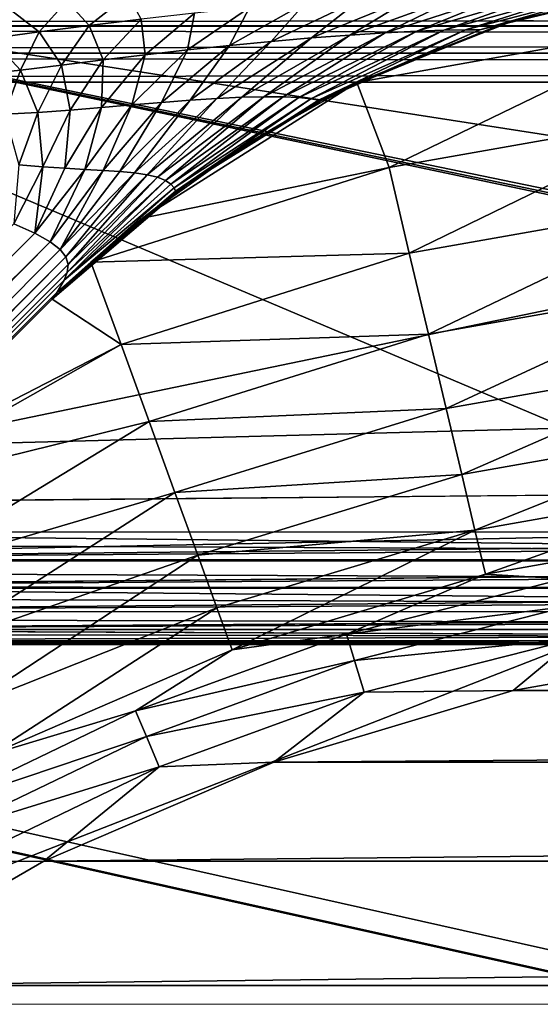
# Model space of a CAD drawing. Header units: metres. Extents: x -205 to 205, y -104 to 104.
# Tile 56 of 256: x -153.63 to -151.31, y -47.05 to -42.67. Entities that reach past the tile are written whole.
import ezdxf

# ---------------------------------------------------------------- set-up
doc = ezdxf.new("R2010")
doc.units = ezdxf.units.M
doc.layers.add('solid_01_2-CONSUMER_EHM_BOX_SW0001', color=7, linetype='CONTINUOUS')

msp = doc.modelspace()

# ---------------------------------------------------------------- linework, layer by layer
at = {"layer": 'solid_01_2-CONSUMER_EHM_BOX_SW0001'}
for points in [[(-200.010849, -74.958488), (-200.010773, 75.041512), (-0.010778, 75.04142)], [(-0.010849, -74.95858), (-200.010849, -74.958488), (-0.010778, 75.04142)], [(-155.263779, -47.049911, 63.099998), (-156.513123, -42.449734, 63.099998), (-143.495209, -42.451595, 63.099998)], [(-139.905197, -44.95211, 48), (-156.013107, -42.449802, 48), (-156.035278, -44.949799, 48)], [(-156.013107, -42.449802, 57), (-156.035278, -44.949799, 57), (-150.102036, -44.950649, 57)], [(-156.035278, -44.949799, 55), (-156.013107, -42.449802, 55), (-144.005905, -42.451523, 55)], [(-144.006271, -44.951523, 55), (-156.035278, -44.949799, 55), (-144.005905, -42.451523, 55)], [(-139.905197, -44.95211, 48), (-144.750961, -42.451416, 48), (-156.013107, -42.449802, 48)], [(-156.013107, -42.449802, 57), (-144.086563, -44.945278, 57), (-144.006271, -44.926754, 57)], [(-144.005905, -42.451523, 57), (-156.013107, -42.449802, 57), (-144.006271, -44.926754, 57)], [(-156.013107, -42.449802, 57), (-144.168808, -44.9515, 57), (-144.086563, -44.945278, 57)], [(-156.013107, -42.449802, 57), (-150.102036, -44.950649, 57), (-144.168808, -44.9515, 57)], [(-144.513779, -47.051449, 63.099998), (-155.263779, -47.049911, 63.099998), (-143.495209, -42.451595, 63.099998)], [(-151.412567, -42.539154, 13.663977), (-152.001709, -42.730587, 13.407682), (-151.860901, -42.723534, 13.269811)], [(-151.412567, -42.539154, 13.663977), (-151.63176, -42.549652, 13.805822), (-152.001709, -42.730587, 13.407682)], [(-151.213196, -42.531078, 13.491676), (-151.860901, -42.723534, 13.269811), (-151.740433, -42.71928, 13.110266)], [(-151.213196, -42.531078, 13.491676), (-151.412567, -42.539154, 13.663977), (-151.860901, -42.723534, 13.269811)], [(-151.039368, -42.525208, 13.289115), (-151.740433, -42.71928, 13.110266), (-151.64473, -42.717419, 12.928371)], [(-151.039368, -42.525208, 13.289115), (-151.213196, -42.531078, 13.491676), (-151.740433, -42.71928, 13.110266)], [(-150.8983, -42.521286, 13.055563), (-151.64473, -42.717419, 12.928371), (-151.580399, -42.717072, 12.723211)], [(-150.8983, -42.521286, 13.055563), (-151.039368, -42.525208, 13.289115), (-151.64473, -42.717419, 12.928371)], [(-150.801666, -42.519051, 12.790069), (-151.580399, -42.717072, 12.723211), (-151.490723, -42.695034, 12.5)], [(-150.801666, -42.519051, 12.790069), (-150.8983, -42.521286, 13.055563), (-151.580399, -42.717072, 12.723211)], [(-151.490723, -42.695034, 12.5), (-150.728012, -42.512093, 12.5), (-150.801666, -42.519051, 12.790069)], [(-151.428513, -42.675289, 3.5), (-150.728012, -42.512093, 12.5), (-151.490723, -42.695034, 12.5)], [(-151.428513, -42.675289, 3.5), (-150.661041, -42.689541, 3.5), (-150.695724, -42.507092, 3.5)], [(-151.428513, -42.675289, 3.5), (-150.695724, -42.507092, 3.5), (-150.728012, -42.512093, 12.5)], [(-153.417175, -42.59071, 14.190961), (-153.675385, -42.622871, 14.091377), (-153.539215, -42.727112, 13.955742)], [(-153.417175, -42.59071, 14.190961), (-153.539215, -42.727112, 13.955742), (-153.317245, -42.697807, 14.009812)], [(-153.144028, -42.561188, 14.276897), (-153.417175, -42.59071, 14.190961), (-153.317245, -42.697807, 14.009812)], [(-153.144028, -42.561188, 14.276897), (-153.317245, -42.697807, 14.009812), (-153.086945, -42.669529, 14.050015)], [(-152.108521, -42.578625, 13.997734), (-152.508453, -42.76897, 13.690877), (-152.329178, -42.75341, 13.61813)], [(-152.108521, -42.578625, 13.997734), (-152.356201, -42.597324, 14.049173), (-152.508453, -42.76897, 13.690877)], [(-151.865448, -42.562759, 13.916975), (-152.329178, -42.75341, 13.61813), (-152.159042, -42.740562, 13.523825)], [(-151.865448, -42.562759, 13.916975), (-152.108521, -42.578625, 13.997734), (-152.329178, -42.75341, 13.61813)], [(-151.63176, -42.549652, 13.805822), (-152.159042, -42.740562, 13.523825), (-152.001709, -42.730587, 13.407682)], [(-151.63176, -42.549652, 13.805822), (-151.865448, -42.562759, 13.916975), (-152.159042, -42.740562, 13.523825)], [(-168.513153, -42.697899, 45.932949), (-168.513138, -42.594276, 45.853367), (-93.513161, -42.708637, 45.932949)], [(-93.513145, -42.605385, 75.146263), (-168.513138, -42.594646, 75.146263), (-168.513153, -42.698353, 75.066788)], [(-93.513161, -42.709091, 75.066788), (-93.513145, -42.605385, 75.146263), (-168.513153, -42.698353, 75.066788)], [(-168.513138, -42.594276, 45.853367), (-93.513145, -42.605011, 45.853367), (-93.513161, -42.708637, 45.932949)], [(-153.675385, -42.622871, 14.091377), (-153.754471, -42.756695, 13.891771), (-153.539215, -42.727112, 13.955742)], [(-152.604141, -42.618843, 14.073178), (-152.881149, -42.807079, 13.775628), (-152.693451, -42.786983, 13.742905)], [(-152.604141, -42.618843, 14.073178), (-152.848663, -42.643024, 14.072376), (-152.881149, -42.807079, 13.775628)], [(-152.356201, -42.597324, 14.049173), (-152.693451, -42.786983, 13.742905), (-152.508453, -42.76897, 13.690877)], [(-152.356201, -42.597324, 14.049173), (-152.604141, -42.618843, 14.073178), (-152.693451, -42.786983, 13.742905)], [(-153.086945, -42.669529, 14.050015), (-153.317245, -42.697807, 14.009812), (-153.255646, -42.851379, 13.791194)], [(-153.086945, -42.669529, 14.050015), (-153.255646, -42.851379, 13.791194), (-153.069107, -42.828766, 13.790961)], [(-152.848663, -42.643024, 14.072376), (-153.086945, -42.669529, 14.050015), (-153.069107, -42.828766, 13.790961)], [(-152.848663, -42.643024, 14.072376), (-153.069107, -42.828766, 13.790961), (-152.881149, -42.807079, 13.775628)], [(-151.428513, -42.675289, 3.5), (-151.490723, -42.695034, 12.5), (-152.127731, -42.951427, 3.5)], [(-151.428513, -42.675289, 3.5), (-152.127731, -42.951427, 3.5), (-150.661041, -42.689541, 3.5)], [(-168.513184, -42.818604, 45.982964), (-168.513153, -42.697899, 45.932949), (-93.513176, -42.829342, 45.982964)], [(-93.513161, -42.709091, 75.066788), (-168.513153, -42.698353, 75.066788), (-168.513184, -42.819111, 75.016899)], [(-93.513176, -42.829849, 75.016899), (-93.513161, -42.709091, 75.066788), (-168.513184, -42.819111, 75.016899)], [(-168.513153, -42.697899, 45.932949), (-93.513161, -42.708637, 45.932949), (-93.513176, -42.829342, 45.982964)], [(-153.317245, -42.697807, 14.009812), (-153.539215, -42.727112, 13.955742), (-153.440002, -42.874119, 13.77882)], [(-153.317245, -42.697807, 14.009812), (-153.440002, -42.874119, 13.77882), (-153.255646, -42.851379, 13.791194)], [(-151.740433, -42.71928, 13.110266), (-152.384933, -43.018845, 12.945855), (-152.331985, -43.024216, 12.811265)], [(-151.740433, -42.71928, 13.110266), (-151.860901, -42.723534, 13.269811), (-152.384933, -43.018845, 12.945855)], [(-151.64473, -42.717419, 12.928371), (-152.331985, -43.024216, 12.811265), (-152.29808, -43.029499, 12.661595)], [(-151.64473, -42.717419, 12.928371), (-151.740433, -42.71928, 13.110266), (-152.331985, -43.024216, 12.811265)], [(-151.580399, -42.717072, 12.723211), (-152.29808, -43.029499, 12.661595), (-152.285706, -43.031494, 12.5)], [(-151.580399, -42.717072, 12.723211), (-151.64473, -42.717419, 12.928371), (-152.29808, -43.029499, 12.661595)], [(-152.215759, -42.995171, 12.5), (-151.580399, -42.717072, 12.723211), (-152.285706, -43.031494, 12.5)], [(-152.215759, -42.995171, 12.5), (-152.127731, -42.951427, 3.5), (-151.490723, -42.695034, 12.5)], [(-152.215759, -42.995171, 12.5), (-151.490723, -42.695034, 12.5), (-151.580399, -42.717072, 12.723211)], [(-150.661041, -42.689541, 3.5), (-152.127731, -42.951427, 3.5), (-151.984573, -43.329563, 3.467618)], [(-150.661041, -42.689541, 3.5), (-151.984573, -43.329563, 3.467618), (-150.614502, -43.087902, 3.467618)], [(-170.055008, -42.727257, 75), (-185.61615, -63.545567, 75), (-76.416145, -63.561199, 75)], [(-169.287933, -42.893063, 75), (-170.055008, -42.727257, 75), (-76.416145, -63.561199, 75)], [(-153.754471, -42.756695, 13.891771), (-153.805908, -42.916733, 13.725747), (-153.622681, -42.896111, 13.756302)], [(-153.539215, -42.727112, 13.955742), (-153.754471, -42.756695, 13.891771), (-153.622681, -42.896111, 13.756302)], [(-153.539215, -42.727112, 13.955742), (-153.622681, -42.896111, 13.756302), (-153.440002, -42.874119, 13.77882)], [(-152.329178, -42.75341, 13.61813), (-152.749893, -43.022842, 13.347021), (-152.639587, -43.017475, 13.266842)], [(-152.329178, -42.75341, 13.61813), (-152.508453, -42.76897, 13.690877), (-152.749893, -43.022842, 13.347021)], [(-152.159042, -42.740562, 13.523825), (-152.639587, -43.017475, 13.266842), (-152.540558, -43.014954, 13.173269)], [(-152.159042, -42.740562, 13.523825), (-152.329178, -42.75341, 13.61813), (-152.639587, -43.017475, 13.266842)], [(-152.001709, -42.730587, 13.407682), (-152.540558, -43.014954, 13.173269), (-152.455032, -43.015469, 13.066302)], [(-152.001709, -42.730587, 13.407682), (-152.159042, -42.740562, 13.523825), (-152.540558, -43.014954, 13.173269)], [(-151.860901, -42.723534, 13.269811), (-152.455032, -43.015469, 13.066302), (-152.384933, -43.018845, 12.945855)], [(-151.860901, -42.723534, 13.269811), (-152.001709, -42.730587, 13.407682), (-152.455032, -43.015469, 13.066302)], [(-152.881149, -42.807079, 13.775628), (-153.12738, -43.051517, 13.511152), (-152.995697, -43.040443, 13.468446)], [(-152.881149, -42.807079, 13.775628), (-153.069107, -42.828766, 13.790961), (-153.12738, -43.051517, 13.511152)], [(-152.693451, -42.786983, 13.742905), (-152.995697, -43.040443, 13.468446), (-152.869293, -43.03067, 13.414035)], [(-152.693451, -42.786983, 13.742905), (-152.881149, -42.807079, 13.775628), (-152.995697, -43.040443, 13.468446)], [(-152.508453, -42.76897, 13.690877), (-152.869293, -43.03067, 13.414035), (-152.749893, -43.022842, 13.347021)], [(-152.508453, -42.76897, 13.690877), (-152.693451, -42.786983, 13.742905), (-152.869293, -43.03067, 13.414035)], [(-168.513184, -42.818604, 45.982964), (-93.513199, -42.958752, 46), (-168.513199, -42.948013, 46)], [(-93.513176, -42.829849, 75.016899), (-168.513184, -42.819111, 75.016899), (-168.513199, -42.948013, 75)], [(-93.513176, -42.829849, 75.016899), (-168.513199, -42.948013, 75), (-93.513199, -42.958752, 75)], [(-168.513184, -42.818604, 45.982964), (-93.513176, -42.829342, 45.982964), (-93.513199, -42.958752, 46)], [(-153.255646, -42.851379, 13.791194), (-153.440002, -42.874119, 13.77882), (-153.402283, -43.074432, 13.56622)], [(-153.255646, -42.851379, 13.791194), (-153.402283, -43.074432, 13.56622), (-153.263123, -43.063141, 13.543314)], [(-153.069107, -42.828766, 13.790961), (-153.263123, -43.063141, 13.543314), (-153.12738, -43.051517, 13.511152)], [(-153.069107, -42.828766, 13.790961), (-153.255646, -42.851379, 13.791194), (-153.263123, -43.063141, 13.543314)], [(-168.513199, -42.948013, 75), (-169.287933, -42.893063, 75), (-76.416145, -63.561199, 75)], [(-153.622681, -42.896111, 13.756302), (-153.805908, -42.916733, 13.725747), (-153.692719, -43.092319, 13.588958)], [(-153.622681, -42.896111, 13.756302), (-153.692719, -43.092319, 13.588958), (-153.545059, -43.084454, 13.581118)], [(-153.440002, -42.874119, 13.77882), (-153.622681, -42.896111, 13.756302), (-153.545059, -43.084454, 13.581118)], [(-153.440002, -42.874119, 13.77882), (-153.545059, -43.084454, 13.581118), (-153.402283, -43.074432, 13.56622)], [(-168.513199, -42.948013, 46), (-93.513199, -42.958752, 46), (-168.513489, -44.948013, 46)], [(-93.513199, -42.958752, 46), (-133.689835, -44.621197, 46), (-168.513489, -44.948013, 46)], [(-93.513199, -42.958752, 75), (-168.513199, -42.948013, 75), (-76.416145, -63.561199, 75)], [(-152.127731, -42.951427, 3.5), (-152.624695, -43.228291, 3.49607), (-153.079971, -43.554165, 3.480091)], [(-151.984573, -43.329563, 3.467618), (-152.127731, -42.951427, 3.5), (-153.079971, -43.554165, 3.480091)], [(-152.285706, -43.031494, 12.5), (-152.624695, -43.228291, 3.49607), (-152.127731, -42.951427, 3.5)], [(-152.215759, -42.995171, 12.5), (-152.285706, -43.031494, 12.5), (-152.127731, -42.951427, 3.5)], [(-152.749893, -43.022842, 13.347021), (-153.115936, -43.353725, 13.111155), (-153.05983, -43.362106, 13.042106)], [(-152.749893, -43.022842, 13.347021), (-152.869293, -43.03067, 13.414035), (-153.115936, -43.353725, 13.111155)], [(-152.639587, -43.017475, 13.266842), (-153.05983, -43.362106, 13.042106), (-153.013763, -43.373055, 12.967422)], [(-152.639587, -43.017475, 13.266842), (-152.749893, -43.022842, 13.347021), (-153.05983, -43.362106, 13.042106)], [(-152.540558, -43.014954, 13.173269), (-153.013763, -43.373055, 12.967422), (-152.978455, -43.386799, 12.887015)], [(-152.540558, -43.014954, 13.173269), (-152.639587, -43.017475, 13.266842), (-153.013763, -43.373055, 12.967422)], [(-152.455032, -43.015469, 13.066302), (-152.540558, -43.014954, 13.173269), (-152.978455, -43.386799, 12.887015)], [(-152.455032, -43.015469, 13.066302), (-152.978455, -43.386799, 12.887015), (-152.954132, -43.402973, 12.800656)], [(-152.384933, -43.018845, 12.945855), (-152.455032, -43.015469, 13.066302), (-152.954132, -43.402973, 12.800656)], [(-152.384933, -43.018845, 12.945855), (-152.954132, -43.402973, 12.800656), (-152.940002, -43.420002, 12.707664)], [(-152.331985, -43.024216, 12.811265), (-152.384933, -43.018845, 12.945855), (-152.940002, -43.420002, 12.707664)], [(-152.331985, -43.024216, 12.811265), (-152.940002, -43.420002, 12.707664), (-152.933701, -43.434097, 12.607026)], [(-152.29808, -43.029499, 12.661595), (-152.331985, -43.024216, 12.811265), (-152.933701, -43.434097, 12.607026)], [(-152.29808, -43.029499, 12.661595), (-152.933701, -43.434097, 12.607026), (-152.885162, -43.405231, 12.5)], [(-152.885162, -43.405231, 12.5), (-152.285706, -43.031494, 12.5), (-152.29808, -43.029499, 12.661595)], [(-153.263123, -43.063141, 13.543314), (-153.425919, -43.33292, 13.335506), (-153.336533, -43.337852, 13.286515)], [(-153.263123, -43.063141, 13.543314), (-153.402283, -43.074432, 13.56622), (-153.425919, -43.33292, 13.335506)], [(-153.12738, -43.051517, 13.511152), (-153.336533, -43.337852, 13.286515), (-153.254929, -43.342361, 13.233047)], [(-153.12738, -43.051517, 13.511152), (-153.263123, -43.063141, 13.543314), (-153.336533, -43.337852, 13.286515)], [(-152.995697, -43.040443, 13.468446), (-153.254929, -43.342361, 13.233047), (-153.181229, -43.347378, 13.174715)], [(-152.995697, -43.040443, 13.468446), (-153.12738, -43.051517, 13.511152), (-153.254929, -43.342361, 13.233047)], [(-152.869293, -43.03067, 13.414035), (-153.181229, -43.347378, 13.174715), (-153.115936, -43.353725, 13.111155)], [(-152.869293, -43.03067, 13.414035), (-152.995697, -43.040443, 13.468446), (-153.181229, -43.347378, 13.174715)], [(-152.885162, -43.405231, 12.5), (-152.624695, -43.228291, 3.49607), (-152.285706, -43.031494, 12.5)], [(-153.545059, -43.084454, 13.581118), (-153.692719, -43.092319, 13.588958), (-153.630173, -43.317825, 13.420966)], [(-153.545059, -43.084454, 13.581118), (-153.630173, -43.317825, 13.420966), (-153.523468, -43.326576, 13.380317)], [(-153.402283, -43.074432, 13.56622), (-153.545059, -43.084454, 13.581118), (-153.523468, -43.326576, 13.380317)], [(-153.402283, -43.074432, 13.56622), (-153.523468, -43.326576, 13.380317), (-153.425919, -43.33292, 13.335506)], [(-150.614502, -43.087902, 3.467618), (-151.984573, -43.329563, 3.467618), (-151.894424, -43.709709, 3.371311)], [(-150.614502, -43.087902, 3.467618), (-151.894424, -43.709709, 3.371311), (-150.569153, -43.475945, 3.371311)], [(-152.885162, -43.405231, 12.5), (-153.079971, -43.554165, 3.480091), (-152.624695, -43.228291, 3.49607)], [(-153.523468, -43.326576, 13.380317), (-153.630173, -43.317825, 13.420966), (-153.651779, -43.58057, 13.265411)], [(-153.523468, -43.326576, 13.380317), (-153.651779, -43.58057, 13.265411), (-153.559479, -43.622017, 13.174686)], [(-153.425919, -43.33292, 13.335506), (-153.523468, -43.326576, 13.380317), (-153.559479, -43.622017, 13.174686)], [(-153.336533, -43.337852, 13.286515), (-153.425919, -43.33292, 13.335506), (-153.559479, -43.622017, 13.174686)], [(-151.984573, -43.329563, 3.467618), (-153.079971, -43.554165, 3.480091), (-153.309692, -43.750618, 3.463742)], [(-151.894424, -43.709709, 3.371311), (-151.984573, -43.329563, 3.467618), (-153.309692, -43.750618, 3.463742)], [(-153.336533, -43.337852, 13.286515), (-153.559479, -43.622017, 13.174686), (-153.490906, -43.659489, 13.082142)], [(-153.254929, -43.342361, 13.233047), (-153.336533, -43.337852, 13.286515), (-153.490906, -43.659489, 13.082142)], [(-153.254929, -43.342361, 13.233047), (-153.490906, -43.659489, 13.082142), (-153.445847, -43.693817, 12.994411)], [(-153.181229, -43.347378, 13.174715), (-153.254929, -43.342361, 13.233047), (-153.445847, -43.693817, 12.994411)], [(-153.115936, -43.353725, 13.111155), (-153.181229, -43.347378, 13.174715), (-153.445847, -43.693817, 12.994411)], [(-153.115936, -43.353725, 13.111155), (-153.445847, -43.693817, 12.994411), (-153.420609, -43.726944, 12.913525)], [(-153.05983, -43.362106, 13.042106), (-153.115936, -43.353725, 13.111155), (-153.420609, -43.726944, 12.913525)], [(-153.05983, -43.362106, 13.042106), (-153.420609, -43.726944, 12.913525), (-153.411331, -43.761234, 12.837538)], [(-153.013763, -43.373055, 12.967422), (-153.411331, -43.761234, 12.837538), (-153.415344, -43.796898, 12.767035)], [(-152.978455, -43.386799, 12.887015), (-153.013763, -43.373055, 12.967422), (-153.415344, -43.796898, 12.767035)], [(-153.013763, -43.373055, 12.967422), (-153.05983, -43.362106, 13.042106), (-153.411331, -43.761234, 12.837538)], [(-152.885162, -43.405231, 12.5), (-153.48175, -43.914631, 12.5), (-153.079971, -43.554165, 3.480091)], [(-152.885162, -43.405231, 12.5), (-152.933701, -43.434097, 12.607026), (-153.48175, -43.914631, 12.5)], [(-152.940002, -43.420002, 12.707664), (-153.428162, -43.830593, 12.706449), (-153.459457, -43.883518, 12.611513)], [(-152.933701, -43.434097, 12.607026), (-152.940002, -43.420002, 12.707664), (-153.459457, -43.883518, 12.611513)], [(-152.978455, -43.386799, 12.887015), (-153.415344, -43.796898, 12.767035), (-153.428162, -43.830593, 12.706449)], [(-152.954132, -43.402973, 12.800656), (-152.978455, -43.386799, 12.887015), (-153.428162, -43.830593, 12.706449)], [(-152.940002, -43.420002, 12.707664), (-152.954132, -43.402973, 12.800656), (-153.428162, -43.830593, 12.706449)], [(-152.933701, -43.434097, 12.607026), (-153.459457, -43.883518, 12.611513), (-153.48175, -43.914631, 12.5)], [(-150.569153, -43.475945, 3.371311), (-151.894424, -43.709709, 3.371311), (-151.809021, -44.069893, 3.213573)], [(-150.569153, -43.475945, 3.371311), (-151.809021, -44.069893, 3.213573), (-150.526169, -43.843616, 3.213573)], [(-153.48175, -43.914631, 12.5), (-153.309692, -43.750618, 3.463742), (-153.079971, -43.554165, 3.480091)], [(-153.559479, -43.622017, 13.174686), (-153.651779, -43.58057, 13.265411), (-162.915207, -53.037483, 13.122963)], [(-153.490906, -43.659489, 13.082142), (-153.559479, -43.622017, 13.174686), (-162.915207, -53.037483, 13.122963)], [(-153.490906, -43.659489, 13.082142), (-162.915207, -53.037483, 13.122963), (-162.830994, -53.121719, 12.933075)], [(-153.445847, -43.693817, 12.994411), (-153.490906, -43.659489, 13.082142), (-162.830994, -53.121719, 12.933075)], [(-153.420609, -43.726944, 12.913525), (-153.445847, -43.693817, 12.994411), (-162.830994, -53.121719, 12.933075)], [(-153.420609, -43.726944, 12.913525), (-162.830994, -53.121719, 12.933075), (-162.778809, -53.173923, 12.721427)], [(-153.411331, -43.761234, 12.837538), (-153.420609, -43.726944, 12.913525), (-162.778809, -53.173923, 12.721427)], [(-151.894424, -43.709709, 3.371311), (-153.309692, -43.750618, 3.463742), (-153.175995, -44.116657, 3.363817)], [(-151.809021, -44.069893, 3.213573), (-151.894424, -43.709709, 3.371311), (-153.175995, -44.116657, 3.363817)], [(-153.415344, -43.796898, 12.767035), (-153.411331, -43.761234, 12.837538), (-162.778809, -53.173923, 12.721427)], [(-153.175995, -44.116657, 3.363817), (-153.309692, -43.750618, 3.463742), (-153.48175, -43.914631, 3.445878)], [(-153.48175, -43.914631, 12.5), (-153.48175, -43.914631, 3.445878), (-153.309692, -43.750618, 3.463742)], [(-153.428162, -43.830593, 12.706449), (-153.415344, -43.796898, 12.767035), (-162.778809, -53.173923, 12.721427)], [(-153.428162, -43.830593, 12.706449), (-162.778809, -53.173923, 12.721427), (-162.761261, -53.191479, 12.5)], [(-153.459457, -43.883518, 12.611513), (-153.428162, -43.830593, 12.706449), (-162.761261, -53.191479, 12.5)], [(-150.526169, -43.843616, 3.213573), (-151.809021, -44.069893, 3.213573), (-151.730545, -44.400791, 2.998492)], [(-150.526169, -43.843616, 3.213573), (-151.730545, -44.400791, 2.998492), (-150.486694, -44.181393, 2.998492)], [(-153.48175, -43.914631, 12.5), (-153.459457, -43.883518, 12.611513), (-162.761261, -53.191479, 12.5)], [(-162.761261, -53.191479, 12.5), (-154.223557, -44.656219, 3.331413), (-153.48175, -43.914631, 3.445878)], [(-153.48175, -43.914631, 12.5), (-162.761261, -53.191479, 12.5), (-153.48175, -43.914631, 3.445878)], [(-153.175995, -44.116657, 3.363817), (-153.48175, -43.914631, 3.445878), (-154.223557, -44.656219, 3.331413)], [(-151.809021, -44.069893, 3.213573), (-153.175995, -44.116657, 3.363817), (-153.051224, -44.459213, 3.204835)], [(-151.730545, -44.400791, 2.998492), (-151.809021, -44.069893, 3.213573), (-153.051224, -44.459213, 3.204835)], [(-153.175995, -44.116657, 3.363817), (-154.223557, -44.656219, 3.331413), (-154.344833, -44.777466, 3.309196)], [(-153.051224, -44.459213, 3.204835), (-153.175995, -44.116657, 3.363817), (-154.344833, -44.777466, 3.309196)], [(-150.486694, -44.181393, 2.998492), (-151.730545, -44.400791, 2.998492), (-151.661057, -44.693829, 2.731638)], [(-150.486694, -44.181393, 2.998492), (-151.661057, -44.693829, 2.731638), (-150.451736, -44.480518, 2.731638)], [(-151.730545, -44.400791, 2.998492), (-153.051224, -44.459213, 3.204835), (-152.936661, -44.773746, 2.990049)], [(-151.661057, -44.693829, 2.731638), (-151.730545, -44.400791, 2.998492), (-152.936661, -44.773746, 2.990049)], [(-153.051224, -44.459213, 3.204835), (-154.344833, -44.777466, 3.309196), (-154.1642, -45.136356, 3.098165)], [(-152.936661, -44.773746, 2.990049), (-153.051224, -44.459213, 3.204835), (-154.1642, -45.136356, 3.098165)], [(-150.451736, -44.480518, 2.731638), (-151.661057, -44.693829, 2.731638), (-151.602356, -44.941414, 2.419925)], [(-150.451736, -44.480518, 2.731638), (-151.602356, -44.941414, 2.419925), (-150.422195, -44.73325, 2.419925)], [(-133.689835, -44.621197, 46), (-138.228912, -44.952351, 46), (-168.513489, -44.948013, 46)], [(-151.661057, -44.693829, 2.731638), (-152.936661, -44.773746, 2.990049), (-152.835205, -45.052292, 2.724894)], [(-151.602356, -44.941414, 2.419925), (-151.661057, -44.693829, 2.731638), (-152.835205, -45.052292, 2.724894)], [(-150.422195, -44.73325, 2.419925), (-151.602356, -44.941414, 2.419925), (-151.555939, -45.137135, 2.071429)], [(-150.422195, -44.73325, 2.419925), (-151.555939, -45.137135, 2.071429), (-150.398834, -44.933037, 2.071429)], [(-152.936661, -44.773746, 2.990049), (-154.1642, -45.136356, 3.098165), (-154.001816, -45.4594, 2.813459)], [(-152.835205, -45.052292, 2.724894), (-152.936661, -44.773746, 2.990049), (-154.001816, -45.4594, 2.813459)], [(-138.228943, -45.081688, 46.017017), (-168.513504, -45.077423, 46.017036), (-168.513489, -44.948013, 46)], [(-138.228943, -45.081688, 46.017017), (-168.513489, -44.948013, 46), (-138.228912, -44.952351, 46)], [(-156.035294, -45.071457, 47.984974), (-139.905197, -44.95211, 48), (-156.035278, -44.949799, 48)], [(-156.035294, -45.071457, 56.984974), (-150.102036, -44.950649, 57), (-156.035278, -44.949799, 57)], [(-156.035294, -45.071457, 55.015026), (-156.035278, -44.949799, 55), (-144.006287, -45.080933, 55.017036)], [(-156.035294, -45.071457, 56.984974), (-144.168808, -44.9515, 57), (-150.102036, -44.950649, 57)], [(-144.168823, -45.08091, 56.982964), (-144.168808, -44.9515, 57), (-156.035294, -45.071457, 56.984974)], [(-139.905212, -45.081474, 47.982975), (-139.905197, -44.95211, 48), (-156.035294, -45.071457, 47.984974)], [(-144.006287, -45.080933, 55.017036), (-156.035278, -44.949799, 55), (-144.006271, -44.951523, 55)], [(-151.602356, -44.941414, 2.419925), (-152.835205, -45.052292, 2.724894), (-152.74942, -45.2878, 2.416082)], [(-151.602356, -44.941414, 2.419925), (-152.74942, -45.2878, 2.416082), (-152.681488, -45.474316, 2.071429)], [(-151.555939, -45.137135, 2.071429), (-151.602356, -44.941414, 2.419925), (-152.681488, -45.474316, 2.071429)], [(-151.208221, -45.158092, 1.911433), (-150.398834, -44.933037, 2.071429), (-151.555939, -45.137135, 2.071429)], [(-138.228958, -45.202335, 46.066978), (-168.513519, -45.198128, 46.067051), (-168.513504, -45.077423, 46.017036)], [(-138.228943, -45.081688, 46.017017), (-138.228958, -45.202335, 46.066978), (-168.513504, -45.077423, 46.017036)], [(-144.168823, -45.08091, 56.982964), (-156.035294, -45.071457, 56.984974), (-156.035309, -45.194019, 56.936298)], [(-156.035309, -45.194019, 55.063702), (-156.035294, -45.071457, 55.015026), (-144.006287, -45.080933, 55.017036)], [(-139.905212, -45.081474, 47.982975), (-156.035294, -45.071457, 47.984974), (-156.035309, -45.194019, 47.936298)], [(-144.168839, -45.2015, 56.933014), (-144.168823, -45.08091, 56.982964), (-156.035309, -45.194019, 56.936298)], [(-156.035309, -45.194019, 55.063702), (-144.006287, -45.080933, 55.017036), (-144.006302, -45.201523, 55.066986)], [(-139.905228, -45.202141, 47.932995), (-139.905212, -45.081474, 47.982975), (-156.035309, -45.194019, 47.936298)], [(-152.835205, -45.052292, 2.724894), (-154.001816, -45.4594, 2.813459), (-153.865616, -45.730347, 2.467304)], [(-152.74942, -45.2878, 2.416082), (-152.835205, -45.052292, 2.724894), (-153.865616, -45.730347, 2.467304)], [(-152.174194, -45.404057, 1.911433), (-151.555939, -45.137135, 2.071429), (-152.681488, -45.474316, 2.071429)], [(-151.208221, -45.158092, 1.911433), (-151.555939, -45.137135, 2.071429), (-152.174194, -45.404057, 1.911433)], [(-151.208221, -45.158092, 1.911433), (-152.174194, -45.404057, 1.911433), (-151.183762, -45.279114, 1.771438)], [(-138.228973, -45.305851, 46.146397), (-168.513535, -45.301754, 46.146633), (-168.513519, -45.198128, 46.067051)], [(-138.228958, -45.202335, 46.066978), (-138.228973, -45.305851, 46.146397), (-168.513519, -45.198128, 46.067051)], [(-144.168839, -45.2015, 56.933014), (-156.035309, -45.194019, 56.936298), (-156.035324, -45.303154, 56.853752)], [(-156.035324, -45.303158, 55.146248), (-156.035309, -45.194019, 55.063702), (-144.006317, -45.305077, 55.146446)], [(-139.905228, -45.202141, 47.932995), (-156.035309, -45.194019, 47.936298), (-156.035324, -45.303154, 47.853752)], [(-144.168854, -45.305054, 56.853554), (-144.168839, -45.2015, 56.933014), (-156.035324, -45.303154, 56.853752)], [(-139.905243, -45.305676, 47.853542), (-139.905228, -45.202141, 47.932995), (-156.035324, -45.303154, 47.853752)], [(-156.035309, -45.194019, 55.063702), (-144.006302, -45.201523, 55.066986), (-144.006317, -45.305077, 55.146446)], [(-138.228973, -45.385326, 46.249939), (-168.51355, -45.381222, 46.25034), (-168.513535, -45.301754, 46.146633)], [(-138.228973, -45.305851, 46.146397), (-138.228973, -45.385326, 46.249939), (-168.513535, -45.301754, 46.146633)], [(-144.168854, -45.305054, 56.853554), (-156.035324, -45.303154, 56.853752), (-156.035339, -45.382793, 56.750034)], [(-139.905243, -45.305676, 47.853542), (-156.035324, -45.303154, 47.853752), (-156.035339, -45.382793, 47.750034)], [(-156.035339, -45.382805, 55.249985), (-156.035324, -45.303158, 55.146248), (-144.006317, -45.305077, 55.146446)], [(-144.168869, -45.38451, 56.75), (-144.168854, -45.305054, 56.853554), (-156.035339, -45.382793, 56.750034)], [(-156.035339, -45.382805, 55.249985), (-144.006317, -45.305077, 55.146446), (-144.006332, -45.384537, 55.25)], [(-139.905258, -45.385113, 47.750015), (-139.905243, -45.305676, 47.853542), (-156.035339, -45.382793, 47.750034)], [(-152.74942, -45.2878, 2.416082), (-153.865616, -45.730347, 2.467304), (-153.760239, -45.94001, 2.071429)], [(-152.681488, -45.474316, 2.071429), (-152.74942, -45.2878, 2.416082), (-153.760239, -45.94001, 2.071429)], [(-152.174194, -45.404057, 1.911433), (-152.137787, -45.522041, 1.771438), (-151.183762, -45.279114, 1.771438)], [(-151.183762, -45.279114, 1.771438), (-152.137787, -45.522041, 1.771438), (-151.154572, -45.423527, 1.656828)], [(-138.228989, -45.435318, 46.370613), (-168.51355, -45.43111, 46.371098), (-168.51355, -45.381222, 46.25034)], [(-138.228973, -45.385326, 46.249939), (-138.228989, -45.435318, 46.370613), (-168.51355, -45.381222, 46.25034)], [(-144.168869, -45.434464, 56.62941), (-156.035339, -45.382793, 56.750034), (-156.035355, -45.432777, 56.629364)], [(-139.905258, -45.385113, 47.750015), (-156.035339, -45.382793, 47.750034), (-156.035355, -45.432777, 47.629364)], [(-156.035355, -45.432774, 55.370636), (-156.035339, -45.382805, 55.249985), (-144.006332, -45.434486, 55.37059)], [(-139.905258, -45.435085, 47.629364), (-139.905258, -45.385113, 47.750015), (-156.035355, -45.432777, 47.629364)], [(-144.168869, -45.434464, 56.62941), (-144.168869, -45.38451, 56.75), (-156.035339, -45.382793, 56.750034)], [(-156.035339, -45.382805, 55.249985), (-144.006332, -45.384537, 55.25), (-144.006332, -45.434486, 55.37059)], [(-168.51355, -45.43111, 46.371098), (-138.228989, -45.452351, 46.5), (-168.51355, -45.448013, 46.5)], [(-138.228989, -45.435318, 46.370613), (-138.228989, -45.452351, 46.5), (-168.51355, -45.43111, 46.371098)], [(-156.035355, -45.432774, 55.370636), (-144.006332, -45.434486, 55.37059), (-144.006348, -45.451523, 55.5)], [(-150.020844, -45.450661, 55.5), (-156.035355, -45.432774, 55.370636), (-144.006348, -45.451523, 55.5)], [(-150.020844, -45.450661, 55.5), (-156.035339, -45.449799, 55.5), (-156.035355, -45.432774, 55.370636)], [(-144.168869, -45.434464, 56.62941), (-156.035355, -45.432777, 56.629364), (-156.035339, -45.449799, 56.5)], [(-139.905258, -45.435085, 47.629364), (-156.035355, -45.432777, 47.629364), (-156.035339, -45.449799, 47.5)], [(-150.102112, -45.450649, 56.5), (-144.168869, -45.434464, 56.62941), (-156.035339, -45.449799, 56.5)], [(-147.970291, -45.450954, 47.5), (-139.905258, -45.435085, 47.629364), (-156.035339, -45.449799, 47.5)], [(-152.174194, -45.404057, 1.911433), (-152.681488, -45.474316, 2.071429), (-153.110855, -45.744976, 1.911433)], [(-152.174194, -45.404057, 1.911433), (-153.110855, -45.744976, 1.911433), (-152.137787, -45.522041, 1.771438)], [(-152.137787, -45.522041, 1.771438), (-152.09436, -45.66283, 1.656828), (-151.154572, -45.423527, 1.656828)], [(-151.154572, -45.423527, 1.656828), (-152.09436, -45.66283, 1.656828), (-151.432175, -45.654289, 1.571667)], [(-151.154572, -45.423527, 1.656828), (-151.432175, -45.654289, 1.571667), (-150.344452, -45.462715, 1.571667)], [(-168.51355, -45.448013, 47.5), (-138.228989, -45.452351, 46.5), (-167.252655, -45.448193, 47.5)], [(-168.51355, -45.448013, 46.5), (-138.228989, -45.452351, 46.5), (-168.51355, -45.448013, 47.5)], [(-167.252655, -45.448193, 47.5), (-138.228989, -45.452351, 46.5), (-165.99176, -45.448376, 47.5)], [(-165.99176, -45.448376, 47.5), (-138.228989, -45.452351, 46.5), (-165.773865, -45.448406, 47.524025)], [(-165.773865, -45.448406, 47.524025), (-138.228989, -45.452351, 46.5), (-165.562164, -45.448437, 47.596966)], [(-165.562164, -45.448437, 47.596966), (-138.228989, -45.452351, 46.5), (-165.369736, -45.448463, 47.716984)], [(-165.369736, -45.448463, 47.716984), (-138.228989, -45.452351, 46.5), (-165.208755, -45.448486, 47.877953)], [(-165.208755, -45.448486, 47.877953), (-138.228989, -45.452351, 46.5), (-156.035339, -45.449799, 47.5)], [(-150.020844, -45.450661, 55.5), (-150.102112, -45.450649, 56.5), (-156.035339, -45.449799, 56.5)], [(-150.020844, -45.450661, 55.5), (-156.035339, -45.449799, 56.5), (-156.035339, -45.449799, 55.5)], [(-138.228989, -45.452351, 46.5), (-147.970291, -45.450954, 47.5), (-156.035339, -45.449799, 47.5)], [(-153.110855, -45.744976, 1.911433), (-152.681488, -45.474316, 2.071429), (-153.760239, -45.94001, 2.071429)], [(-151.432175, -45.654289, 1.571667), (-111.677208, -45.462734, 1.571667), (-150.344452, -45.462715, 1.571667)], [(-151.432175, -45.654289, 1.571667), (-110.5895, -45.654308, 1.571667), (-111.677208, -45.462734, 1.571667)], [(-153.110855, -45.744976, 1.911433), (-153.062897, -45.858749, 1.771438), (-152.137787, -45.522041, 1.771438)], [(-152.137787, -45.522041, 1.771438), (-153.062897, -45.858749, 1.771438), (-152.09436, -45.66283, 1.656828)], [(-152.497192, -45.973816, 1.571667), (-110.5895, -45.654308, 1.571667), (-151.432175, -45.654289, 1.571667)], [(-152.09436, -45.66283, 1.656828), (-152.497192, -45.973816, 1.571667), (-151.432175, -45.654289, 1.571667)], [(-152.497192, -45.973816, 1.571667), (-109.524483, -45.973835, 1.571667), (-110.5895, -45.654308, 1.571667)], [(-153.062897, -45.858749, 1.771438), (-153.005676, -45.994518, 1.656828), (-152.09436, -45.66283, 1.656828)], [(-152.09436, -45.66283, 1.656828), (-153.005676, -45.994518, 1.656828), (-152.497192, -45.973816, 1.571667)], [(-153.110855, -45.744976, 1.911433), (-153.760239, -45.94001, 2.071429), (-154.008926, -46.177467, 1.911433)], [(-153.110855, -45.744976, 1.911433), (-154.008926, -46.177467, 1.911433), (-153.062897, -45.858749, 1.771438)], [(-154.008926, -46.177467, 1.911433), (-153.949875, -46.285896, 1.771438), (-153.062897, -45.858749, 1.771438)], [(-153.062897, -45.858749, 1.771438), (-153.949875, -46.285896, 1.771438), (-153.005676, -45.994518, 1.656828)], [(-153.949875, -46.285896, 1.771438), (-153.87941, -46.415291, 1.656828), (-153.005676, -45.994518, 1.656828)], [(-153.005676, -45.994518, 1.656828), (-153.87941, -46.415291, 1.656828), (-153.518433, -46.413624, 1.571667)], [(-153.518433, -46.413624, 1.571667), (-109.524483, -45.973835, 1.571667), (-152.497192, -45.973816, 1.571667)], [(-153.005676, -45.994518, 1.656828), (-153.518433, -46.413624, 1.571667), (-152.497192, -45.973816, 1.571667)], [(-153.518433, -46.413624, 1.571667), (-108.503242, -46.413647, 1.571667), (-109.524483, -45.973835, 1.571667)], [(-154.474808, -46.966038, 1.571667), (-108.503242, -46.413647, 1.571667), (-153.518433, -46.413624, 1.571667)], [(-153.87941, -46.415291, 1.656828), (-154.474808, -46.966038, 1.571667), (-153.518433, -46.413624, 1.571667)], [(-154.474808, -46.966038, 1.571667), (-107.546867, -46.966061, 1.571667), (-108.503242, -46.413647, 1.571667)], [(-154.474808, -46.966038, 1.571667), (-155.373337, -47.633617, 1.571667), (-107.546867, -46.966061, 1.571667)], [(-107.546867, -46.966061, 1.571667), (-155.373337, -47.633617, 1.571667), (-106.648331, -47.63364, 1.571667)]]:
    msp.add_3dface(points, dxfattribs=at)

doc.saveas('drawing.dxf')
